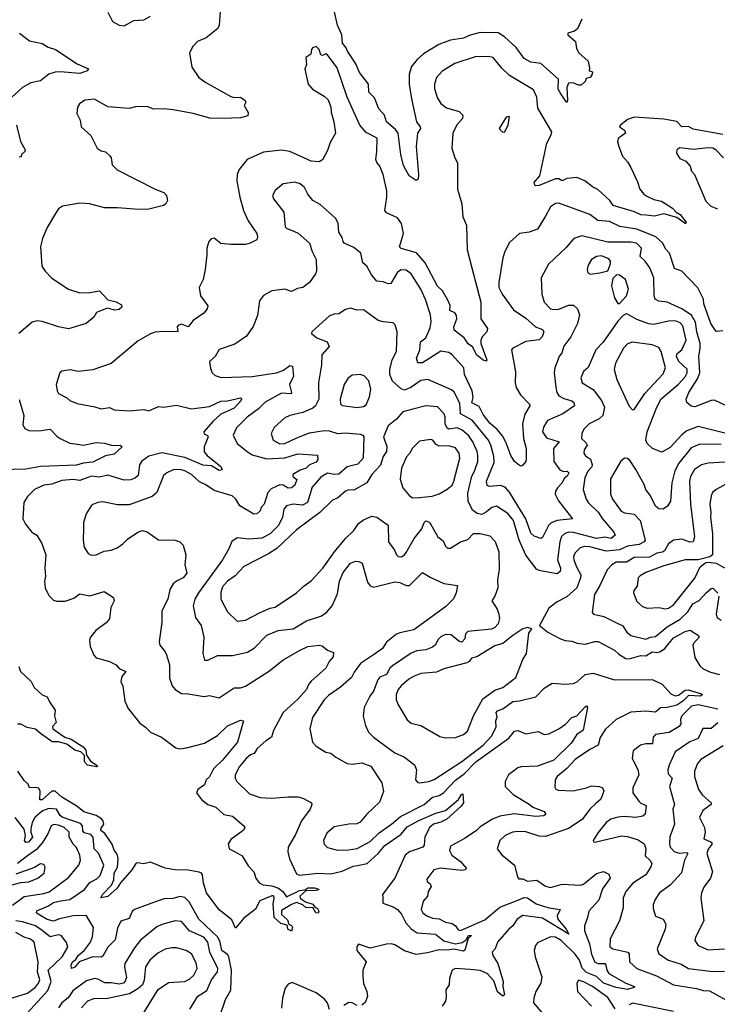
# Model space of a CAD drawing. Extents: x 1603745 to 1745082, y 385868 to 533966.
# Tile 109 of 256: x 1648038 to 1652292, y 420447 to 426448. Entities that reach past the tile are written whole.
import ezdxf

# ---------------------------------------------------------------- set-up
doc = ezdxf.new("R2010")
doc.units = 0

msp = doc.modelspace()

# ---------------------------------------------------------------- linework, layer by layer
at = {"layer": '0CON20XD'}
for points in [[(1649261.2, 426495), (1649254.2, 426415), (1649246.6, 426393.4), (1649175, 426337.8), (1649122.5, 426315), (1649094.3, 426285), (1649074, 426245), (1649087.9, 426157.9), (1649130, 426095), (1649173.8, 426063.8), (1649325, 425980), (1649345, 425972.5), (1649385, 425975.6), (1649413.8, 425955), (1649416.2, 425945), (1649406.7, 425925), (1649431.7, 425881.7), (1649428.8, 425861.2), (1649385, 425849.2), (1649275, 425844.6), (1649198.1, 425848.1), (1649095, 425875.5), (1648975, 425897.3), (1648915, 425904.4), (1648855, 425902.5), (1648815, 425918), (1648745, 425916.9), (1648705, 425905.8), (1648575, 425916.7), (1648495, 425963.3), (1648435, 425956.7), (1648402.5, 425935), (1648390, 425915), (1648387.5, 425875), (1648406.7, 425835), (1648413.3, 425795), (1648471.7, 425741.7), (1648510, 425665), (1648535, 425648.8), (1648561.2, 425641.2), (1648587.8, 425617.8), (1648595.6, 425605), (1648602.1, 425562.1), (1648632.4, 425532.4), (1648864.5, 425414.5), (1648916.2, 425395), (1648933.8, 425375), (1648940, 425345), (1648930, 425325), (1648914.1, 425315.9)], [(1648575, 426492.5), (1648605, 426436.7), (1648645, 426414), (1648675, 426409.2), (1648735, 426442.5), (1648795, 426445.8), (1648835, 426469.2)], [(1651465, 426451.2), (1651438.9, 426391.1), (1651421.9, 426378.1), (1651380, 426365), (1651381.2, 426355), (1651426.7, 426315), (1651432.5, 426272.5), (1651447.5, 426245), (1651503.8, 426195), (1651512.5, 426155), (1651510, 426135), (1651530, 426130), (1651528.8, 426115), (1651515.8, 426094.2), (1651491.7, 426088.3), (1651485, 426070), (1651461.7, 426048.3), (1651445, 426047.5), (1651413, 426063), (1651385, 426060), (1651373.6, 426035), (1651379.2, 425955), (1651375, 425943.8), (1651336.8, 425995), (1651322.1, 426025), (1651322.9, 426085), (1651215, 426180.5), (1651155, 426188.5), (1651115, 426211.2), (1651065, 426278.1), (1650993.8, 426343.8), (1650955, 426367.1), (1650845, 426368.6), (1650785, 426353.1), (1650745, 426335.6), (1650665, 426322.5), (1650593.1, 426296.9), (1650500.2, 426239.8), (1650462, 426205), (1650427.8, 426162.2), (1650413.5, 426115), (1650413.8, 426055), (1650428, 425965), (1650457.1, 425825), (1650480, 425795), (1650481.1, 425785), (1650463.1, 425755), (1650455.5, 425675), (1650470.8, 425505), (1650467.5, 425475), (1650455, 425467.5), (1650412, 425495), (1650378.3, 425558.3), (1650361.4, 425625), (1650346.8, 425755), (1650328.7, 425778.7), (1650275.4, 425825), (1650262.5, 425865), (1650228.6, 425905), (1650200.9, 425970.9), (1650166.5, 426005), (1650164.3, 426055), (1650110.6, 426125), (1650088.5, 426178.5), (1650036, 426256), (1650029.1, 426275), (1650005.5, 426305), (1650001.8, 426355), (1649975.4, 426415), (1649956.8, 426495)], [(1648036.7, 426365), (1648098.8, 426318.8), (1648175, 426302.5), (1648210.9, 426280.9), (1648255.6, 426265.6), (1648388.8, 426178.8), (1648458, 426148), (1648450, 426135), (1648405, 426120), (1648285, 426129.2), (1648255, 426127.9), (1648215.3, 426114.7), (1648165, 426075.7), (1648106.9, 426063.1), (1648055, 426033.3), (1647991.2, 425975)], [(1652325, 425748.8), (1652145, 425780.4), (1652115, 425797.1), (1652076.2, 425795), (1652045, 425826.9), (1651965, 425842), (1651785, 425853.8), (1651745, 425840), (1651701.2, 425805), (1651696.2, 425795), (1651725, 425774.2), (1651731.4, 425755), (1651687.5, 425722.5), (1651684.1, 425705.9), (1651690.8, 425675), (1651714.3, 425615), (1651745, 425582), (1651765, 425546.2), (1651805, 425460), (1651819.2, 425415), (1651844.3, 425385), (1651862.8, 425372.8), (1651905, 425352.3), (1651950.9, 425340.9), (1652018.8, 425298.8), (1652040, 425275), (1652065, 425260), (1652098.8, 425215), (1652100, 425205), (1652095, 425204.5), (1652045, 425242.5), (1651966, 425264), (1651909.7, 425250.3), (1651855.4, 425255.4), (1651825, 425258.5), (1651786.3, 425276.3), (1651657.5, 425315), (1651636.4, 425345), (1651562.9, 425412.9), (1651529.7, 425429.7), (1651484.6, 425464.6), (1651435, 425485.5), (1651375, 425479.5), (1651345, 425465.8), (1651325, 425477.3), (1651305, 425476.9), (1651205, 425437.1), (1651185, 425434.2), (1651178.6, 425438.6), (1651175, 425456), (1651210, 425495), (1651252.9, 425695), (1651279.7, 425745), (1651283.4, 425765), (1651198.1, 425908.1), (1651191.8, 425975), (1651170.9, 426020.9), (1651025, 426107.9), (1650976.4, 426155), (1650925, 426216.1), (1650895, 426223.3), (1650815, 426221.5), (1650690.4, 426179.6), (1650615, 426133.3), (1650578.6, 426095), (1650567.7, 426055), (1650567.7, 426027.7), (1650584, 425974), (1650606.8, 425936.8), (1650640.9, 425910.9), (1650718.3, 425888.3), (1650740, 425865), (1650738.6, 425845), (1650703.8, 425806.2), (1650679.4, 425755), (1650673.5, 425665), (1650690.4, 425605), (1650707.3, 425575), (1650706.9, 425415), (1650734.6, 425324.6), (1650740.8, 425245), (1650762.1, 425195), (1650765.6, 425045), (1650794.6, 424934.6), (1650850.3, 424725), (1650850, 424625), (1650891.2, 424565), (1650886.2, 424545), (1650858, 424515), (1650850.8, 424495), (1650850.6, 424475), (1650886.9, 424375), (1650883.8, 424366.2), (1650865, 424371.8), (1650823.3, 424405), (1650800.7, 424450.7), (1650772.6, 424472.6), (1650748.2, 424508.2), (1650688, 424555), (1650685.8, 424575), (1650703.1, 424625), (1650700.6, 424645), (1650690.4, 424660.4), (1650661.2, 424675), (1650662.5, 424705), (1650649.1, 424739.1), (1650615.9, 424795.9), (1650585, 424824.2), (1650510.9, 424965), (1650457, 425027), (1650363.8, 425053.8), (1650353.3, 425063.3), (1650377.8, 425145), (1650366.4, 425206.3), (1650340.8, 425240.8), (1650275, 425271.1), (1650264.6, 425284.6), (1650276.5, 425365), (1650275.9, 425405), (1650255, 425504.2), (1650234.2, 425554.2), (1650215, 425576.7), (1650209, 425595), (1650216.7, 425645), (1650218.1, 425725), (1650150.1, 425760.1), (1650111.6, 425805), (1650033.9, 425975), (1649974.7, 426155), (1649915, 426232.5), (1649905, 426238.8), (1649885, 426230), (1649875, 426232.5), (1649863.3, 426265), (1649845, 426283.3), (1649823.3, 426275), (1649816.7, 426265), (1649813.6, 426236.4), (1649783, 426217), (1649786.2, 426175), (1649776.7, 426145), (1649798, 426055), (1649823.8, 426025), (1649895, 425981.4), (1649918.5, 425958.5), (1649935.8, 425915), (1649936.4, 425883.6), (1649954, 425825), (1649964, 425755), (1649931.5, 425698.5), (1649915, 425651.2), (1649885, 425594), (1649865, 425581.4), (1649815, 425584.5), (1649685, 425643.5), (1649635, 425652.5), (1649525, 425640), (1649425, 425595.8), (1649375.8, 425534.2), (1649364.2, 425505), (1649361.4, 425465), (1649380, 425365), (1649402.5, 425285), (1649431.5, 425221.5), (1649484, 425145), (1649488.8, 425125), (1649483.6, 425106.4), (1649444.4, 425085.6), (1649415, 425077.8), (1649325, 425076.4), (1649265, 425084.3), (1649225, 425116), (1649205, 425111.2), (1649191.2, 425095), (1649178.8, 425055), (1649180, 425015), (1649168.8, 424925), (1649156.4, 424863.6), (1649133.3, 424815), (1649141.2, 424765), (1649184.5, 424704.5), (1649181.8, 424685), (1649161.6, 424658.4), (1649095.7, 424615), (1649065, 424576), (1649025, 424591.1), (1649006.2, 424585), (1648999.2, 424575), (1649003.3, 424545), (1648915, 424546.8), (1648865, 424542.5), (1648835, 424532.5), (1648760.2, 424489.8), (1648595, 424352.5), (1648485, 424312.5), (1648395, 424304.2), (1648346.4, 424313.6), (1648295, 424306.2), (1648283.9, 424296.1), (1648260.8, 424225), (1648265.9, 424185.9), (1648275, 424170), (1648325, 424143.8), (1648345, 424126.2), (1648387.9, 424107.9), (1648497, 424087), (1648535.8, 424075.8), (1648585, 424084.4), (1648615, 424069.2), (1648705, 424062.9), (1648795, 424071.5), (1648825, 424064.6), (1648885, 424089.5), (1648915, 424085.5), (1648995, 424097.5), (1649085, 424075.8), (1649195, 424089.4), (1649265, 424123.1), (1649305, 424124.4), (1649385, 424143.3), (1649391.2, 424135), (1649386, 424125), (1649345, 424080.6), (1649265, 424043.1), (1649215, 423999.1), (1649161.1, 423935), (1649162.5, 423922.5), (1649183.1, 423913.1), (1649186.9, 423905), (1649163.8, 423843.8), (1649163.8, 423813.8), (1649181.2, 423791.2), (1649263.8, 423725), (1649273.3, 423705), (1649255, 423699.2), (1649208, 423728), (1649155, 423733.2), (1649132.3, 423742.2), (1649045, 423780), (1648905, 423807.8), (1648825, 423787.1), (1648780, 423755), (1648768.2, 423735), (1648761.2, 423668.8), (1648745, 423654.6), (1648715.9, 423644.1), (1648675, 423640.4), (1648575, 423671.3), (1648525, 423660.2), (1648475.9, 423665.9), (1648405, 423639.2), (1648365, 423644.7), (1648295, 423639.5), (1648235, 423617.6), (1648185, 423610.5), (1648129.2, 423585), (1648085, 423542), (1648064.3, 423505), (1648058, 423405), (1648073.7, 423373.7), (1648112, 423325), (1648143.8, 423305), (1648174.3, 423254.3), (1648198.1, 423185), (1648191.4, 423105), (1648195.5, 423055.5), (1648189.4, 423025), (1648194.5, 422985), (1648215, 422938.6), (1648245, 422910.5), (1648265, 422904.6), (1648315, 422904.6), (1648368, 422922), (1648405, 422947.5), (1648465, 422936.7), (1648553.3, 422963.3), (1648610, 422925), (1648613.3, 422905), (1648594.4, 422865.6), (1648585.8, 422795), (1648565, 422771.4), (1648502, 422725), (1648470, 422685), (1648464, 422665), (1648467.7, 422627.7), (1648490.8, 422575), (1648505, 422558), (1648585, 422536), (1648625.6, 422515.6), (1648645, 422492.5), (1648685.4, 422475.4), (1648661.1, 422445), (1648654.4, 422415), (1648666.9, 422385), (1648679.4, 422295), (1648699.8, 422249.8), (1648769.8, 422159.8), (1648805, 422136.5), (1648835, 422104.4), (1648902.5, 422075), (1648925, 422058), (1648990.5, 422010.5), (1649015, 422003.8), (1649055, 422008.9), (1649165, 422038.1), (1649244.2, 422085), (1649305.4, 422144.6), (1649385, 422177.8), (1649403.3, 422175), (1649365.7, 422045), (1649275.3, 421935), (1649219.1, 421880.9), (1649195, 421832.9), (1649175.7, 421815), (1649165.7, 421785), (1649124, 421755), (1649116.2, 421735), (1649146.4, 421695), (1649185, 421663.6), (1649235, 421647.8), (1649283.4, 421603.4), (1649335, 421592.9), (1649405.8, 421535), (1649410.6, 421525), (1649400, 421505), (1649325, 421452), (1649308.8, 421425), (1649315.5, 421395), (1649352, 421375), (1649395, 421352.1), (1649431.5, 421291.5), (1649465, 421254), (1649478.1, 421215), (1649497.5, 421187.5), (1649522, 421175), (1649575, 421168), (1649615.5, 421155), (1649642.5, 421135), (1649665, 421101.2), (1649745, 421140.3), (1649776.7, 421143.3), (1649795, 421156.9), (1649835, 421157.3), (1649859.3, 421149.3), (1649862.5, 421145), (1649845, 421141.2), (1649782, 421138), (1649746.7, 421105), (1649750.9, 421090.9), (1649780.8, 421070.8), (1649825, 421056.4), (1649837.7, 421037.7), (1649855, 421030.6), (1649862.5, 421015), (1649858.5, 421001.5), (1649844.7, 421004.7), (1649826.4, 421036.4), (1649785, 421034.5), (1649765, 421053.3), (1649725, 421066.2), (1649695, 421055.5), (1649635, 421019.2), (1649633.6, 420993.6), (1649671.2, 420961.2), (1649680, 420935), (1649695, 420926.9), (1649701.8, 420915), (1649695, 420891.4), (1649674.1, 420904.1), (1649668.9, 420928.9), (1649629.7, 420939.7), (1649590, 420975), (1649583.5, 421056.5), (1649590.5, 421095), (1649585, 421108), (1649575, 421108), (1649503.1, 421076.9), (1649475, 421026.7), (1649405, 420972.5), (1649355, 420910), (1649332.4, 420962.4), (1649255, 421022.9), (1649176.4, 421125), (1649158.5, 421185), (1649152.5, 421235), (1649146, 421246), (1649131.7, 421251.7), (1649065.4, 421264.6), (1648985, 421265.5), (1648925, 421275.7), (1648835, 421313.5), (1648795, 421302.1), (1648755, 421309.5), (1648745.5, 421304.5), (1648722.8, 421267.2), (1648652.1, 421187.9), (1648633.1, 421155), (1648575, 421104.2), (1648533.3, 421095), (1648542.7, 421115), (1648598.1, 421171.8), (1648612.9, 421205), (1648614, 421245), (1648635, 421282.9)], [(1650995, 425762.5), (1651017.5, 425805), (1651025, 425857.5), (1651005, 425852.5), (1650962.5, 425785), (1650980, 425765), (1650995, 425762.5)], [(1648019.4, 425805), (1648043.3, 425705), (1648072.5, 425655), (1648070, 425645), (1648050, 425625), (1648048.3, 425611.7), (1648035, 425610)], [(1652329.2, 425605), (1652285, 425652.9), (1652263.9, 425663.9), (1652235, 425666.7), (1652146.1, 425656.1), (1652063.2, 425666.8), (1652045.6, 425655), (1652043.3, 425633.3), (1652062.5, 425602.5), (1652098.8, 425585), (1652125.7, 425555.7), (1652134.2, 425525), (1652153.4, 425503.4), (1652220.7, 425340.7), (1652251.9, 425311.9), (1652292.5, 425295)], [(1652325, 424551.2), (1652285, 424547.5), (1652252.5, 424595), (1652210.5, 424715), (1652206.9, 424745), (1652173.6, 424813.6), (1652075.8, 424915), (1652031.1, 424931.1), (1652000, 425025), (1651978.5, 425048.5), (1651958.1, 425088.1), (1651916.2, 425125), (1651801, 425171), (1651697, 425187), (1651635, 425218.1), (1651563.6, 425223.6), (1651515, 425261), (1651325, 425330), (1651305, 425326.9), (1651275, 425306.4), (1651245, 425249.2), (1651195, 425170), (1651145, 425153.1), (1651085.7, 425144.3), (1651025, 425090), (1650995.8, 425035), (1650983.2, 424996.8), (1650960, 424845), (1650960.5, 424815), (1650979.2, 424775), (1651049.2, 424679.2), (1651125, 424627.9), (1651183.1, 424575), (1651225, 424559.4), (1651233.1, 424545), (1651224.4, 424515), (1651205, 424496.5), (1651124.8, 424485.2), (1651045, 424445.6), (1651036, 424435), (1651061.4, 424301.4), (1651059.6, 424235), (1651065.4, 424205.4), (1651090.9, 424160.9), (1651145.8, 424105), (1651149.2, 424095), (1651117.2, 424042.8), (1651104.8, 423985.2), (1651110.5, 423895), (1651125.4, 423834.6), (1651126.7, 423773.3), (1651124, 423755), (1651105, 423732.5), (1651095, 423726.7), (1651085, 423730), (1651055.5, 423755.5), (1651032.1, 423792.1), (1651002.8, 423872.8), (1650981, 423911), (1650950.2, 423950.2), (1650905, 423988.5), (1650865, 424041.8), (1650840.5, 424090.5), (1650795, 424113.3), (1650803, 424145), (1650797, 424185), (1650750.7, 424285), (1650746.1, 424325), (1650675, 424404.7), (1650655, 424419.2), (1650605, 424427.4), (1650495, 424356.9), (1650465, 424355.8), (1650457.3, 424385), (1650478.5, 424435), (1650482.9, 424485), (1650515, 424508.5), (1650541.2, 424568.8), (1650546.4, 424606.4), (1650542, 424648), (1650512.6, 424742.6), (1650484.8, 424804.8), (1650425, 424899.1), (1650395, 424921.1), (1650365, 424923.8), (1650340.8, 424909.2), (1650301.1, 424838.9), (1650285, 424837.1), (1650255, 424850), (1650215, 424854.4), (1650183.2, 424893.2), (1650154.5, 424944.5), (1650130, 424965), (1650119.2, 425025), (1650075, 425060), (1650017.5, 425085), (1650010, 425095), (1650005, 425120), (1649985, 425152.5), (1649979.4, 425205), (1649965, 425236.2), (1649870.3, 425320.3), (1649825, 425346.2), (1649794.3, 425384.3), (1649773.8, 425425), (1649747.4, 425447.4), (1649715, 425456.5), (1649645, 425447.5), (1649595, 425407.5), (1649579.2, 425375), (1649585.8, 425355), (1649648, 425275), (1649656, 425185), (1649666.2, 425175), (1649695.6, 425164.4), (1649736.2, 425146.2), (1649805.7, 425085.7), (1649821.2, 425035), (1649845.8, 424985), (1649848, 424915), (1649842.2, 424897.8), (1649805.8, 424845), (1649765, 424815.7), (1649731.7, 424808.3), (1649695, 424790), (1649655, 424804.3), (1649575.7, 424794.3), (1649525, 424766.7), (1649500, 424735), (1649488, 424645), (1649462, 424578), (1649421.8, 424518.2), (1649350.5, 424469.5), (1649255, 424437.1), (1649230, 424395), (1649195.8, 424365), (1649200.9, 424320.9), (1649212.5, 424295), (1649229.5, 424279.5), (1649267.4, 424267.4), (1649455, 424272.5), (1649604.1, 424295.9)], [(1648914.1, 425315.9), (1648825, 425291.9), (1648765, 425290.6), (1648635, 425301.8), (1648555, 425300.4), (1648463.3, 425325), (1648405, 425329.3), (1648298.8, 425311.2), (1648275.4, 425294.6), (1648263, 425277), (1648205, 425180), (1648176.4, 425113.6), (1648164.4, 425064.4), (1648174.3, 424945), (1648194.5, 424914.5), (1648235, 424872.5), (1648335, 424804.4), (1648405, 424781.9), (1648465.6, 424784.4), (1648525, 424795.6), (1648575, 424740), (1648627.4, 424727.4), (1648659.4, 424709.4), (1648662, 424695), (1648645, 424681.8), (1648618.1, 424678.1), (1648571.4, 424688.6), (1648507.4, 424662.6), (1648490, 424635), (1648444.5, 424595.5), (1648335, 424563.1), (1648275, 424575.8), (1648175, 424608.9), (1648145, 424611.9), (1648115, 424603.1), (1648032.5, 424535)], [(1652355, 424090), (1652275, 424128.9), (1652255, 424127.1), (1652155, 424088), (1652133, 424093), (1652105, 424114), (1652101.8, 424135), (1652118.8, 424175), (1652170.7, 424259.3), (1652184.4, 424295), (1652178.1, 424395), (1652187.6, 424445), (1652186.8, 424475), (1652166.8, 424545), (1652159.4, 424605), (1652135, 424645.7), (1652075.5, 424685.5), (1651985, 424726.4), (1651935, 424732.1), (1651913.4, 424743.4), (1651906.6, 424765), (1651905.3, 424875), (1651880, 424935), (1651851.5, 424975), (1651820.4, 425005), (1651829.6, 425055), (1651799.4, 425085), (1651765, 425092), (1651625, 425090.8), (1651465, 425129.4), (1651416.6, 425113.4), (1651370.7, 425059.3), (1651263.2, 424956.8), (1651216.9, 424875), (1651221.2, 424775), (1651236.4, 424725), (1651275.3, 424685.3), (1651291.1, 424681.1), (1651325, 424683), (1651385, 424708), (1651415, 424707.1), (1651439.4, 424685), (1651450.9, 424649.1), (1651439.4, 424595), (1651397.8, 424515), (1651355, 424457.5), (1651343.6, 424416.4), (1651327.1, 424395), (1651301.4, 424325), (1651297.1, 424295), (1651307.8, 424207.8), (1651313.9, 424175), (1651325.2, 424155.2), (1651355, 424139.4), (1651404.7, 424124.7), (1651416.9, 424115), (1651420.6, 424095), (1651350, 424045), (1651257.1, 424005), (1651231.1, 423965), (1651226.5, 423935), (1651250, 423900), (1651326.9, 423875), (1651293.8, 423835), (1651294.6, 423755), (1651331.1, 423705), (1651354.6, 423694.6), (1651376.7, 423695), (1651385.8, 423685), (1651376.1, 423665), (1651358.5, 423651.5), (1651346, 423624), (1651317.5, 423595), (1651305.4, 423575), (1651302.3, 423555), (1651323.6, 423515), (1651408.8, 423405), (1651314.8, 423395.3), (1651278.7, 423381.3), (1651261.5, 423365), (1651225, 423291.2), (1651215, 423286.2), (1651175, 423300.6), (1651155, 423318.1), (1651124.4, 423405), (1651075.6, 423485.6), (1651025, 423568.8), (1650998.1, 423598.1), (1650968.8, 423608.8), (1650902.1, 423602.1), (1650888.5, 423608.5), (1650884.8, 423635.2), (1650930.9, 423749.1), (1650928.2, 423788.2), (1650911.7, 423855), (1650896.6, 423885), (1650796.9, 424006.9), (1650725.2, 424045.2), (1650721.1, 424111.1), (1650688, 424178), (1650671.1, 424191.1), (1650527.5, 424255), (1650485, 424248.2), (1650423.8, 424206.2), (1650385, 424190.4), (1650365, 424197.3), (1650310.7, 424245), (1650294.7, 424285), (1650294.6, 424315), (1650309.6, 424375), (1650335.4, 424425), (1650338.9, 424545), (1650327.5, 424587.5), (1650315, 424600), (1650255, 424605.5), (1650224.6, 424614.6), (1650135, 424679.4), (1650095, 424676.7), (1650055, 424688.9), (1650025, 424680.9), (1649985, 424655.6), (1649955, 424653.1), (1649927.2, 424642.8), (1649820, 424545), (1649817.5, 424535), (1649849.3, 424509.3), (1649912.5, 424485), (1649924.3, 424455), (1649881.4, 424405), (1649878.2, 424345), (1649859.5, 424235), (1649861.2, 424135), (1649840.9, 424095), (1649825, 424079.6), (1649765, 424052.9), (1649685, 424036.2), (1649655, 424021.9), (1649588.9, 423961.1), (1649572.3, 423925), (1649584.2, 423884.2), (1649625, 423862.5), (1649655, 423864.7), (1649728.3, 423898.3), (1649805, 423930), (1649895, 423944.7), (1649925, 423942.6), (1649975, 423926.1), (1650025, 423930.5), (1650115, 423921.9), (1650131.3, 423915), (1650137.5, 423905), (1650133.1, 423775), (1650100.9, 423739.2), (1650035, 423722.7), (1649985, 423677.2), (1649955, 423674.7), (1649915, 423683.5), (1649875, 423658.4), (1649821, 423599), (1649793.8, 423505), (1649762.3, 423487.7), (1649706.2, 423493.8), (1649664.2, 423485), (1649648.9, 423465), (1649640, 423415), (1649616.7, 423365), (1649565, 423314.7), (1649515, 423287.7), (1649435, 423281.8), (1649365, 423288.8), (1649332.6, 423267.4), (1649313, 423223), (1649274.7, 423155.3), (1649129.1, 422955), (1649107.1, 422915), (1649095.8, 422875), (1649109.4, 422805), (1649145.5, 422755), (1649161.5, 422685), (1649155.6, 422585), (1649165, 422544.2), (1649185, 422543.1), (1649245, 422572.1), (1649336.6, 422573.4), (1649426.6, 422593.4), (1649470.3, 422619.7), (1649544.1, 422695.9), (1649615, 422723.9), (1649705.9, 422734.1), (1649786.9, 422783.1), (1649875, 422811.5), (1649908.9, 422835), (1649944.4, 422875), (1649975, 422947.5), (1649988.2, 423025), (1650011.1, 423078.9), (1650055, 423135.6), (1650085, 423146.9), (1650105.7, 423145.7), (1650126.2, 423135), (1650158.8, 423018.8), (1650175, 422997.3), (1650195, 422988.2), (1650325, 423020.9), (1650355, 423017.3), (1650395, 422998.5), (1650415, 422998.9), (1650495, 423079.2), (1650540.5, 423050.5), (1650625, 423012.2), (1650708.3, 422998.3), (1650700, 422955), (1650682.7, 422917.3), (1650635, 422868.8), (1650441.3, 422728.7), (1650355, 422711.2), (1650335, 422702.1), (1650275, 422653.3), (1650249.5, 422615), (1650201.2, 422581.2)], [(1651516.7, 424896.7), (1651575, 424904.3), (1651623.8, 424916.2), (1651640.5, 424959.5), (1651640, 424975), (1651629.4, 424989.4), (1651585, 425008.2), (1651554.2, 425005), (1651525, 424985.5), (1651505, 424952), (1651498.9, 424925), (1651502, 424905), (1651516.7, 424896.7)], [(1651695, 424717.5), (1651738.6, 424765), (1651750.6, 424805), (1651731.2, 424865), (1651695, 424891.2), (1651677, 424893), (1651655, 424870), (1651645.7, 424825), (1651665, 424753.3), (1651685, 424717.5), (1651695, 424717.5)], [(1652345, 423925.6), (1652175, 423968.7), (1652105, 423941.1), (1652075, 423916.9), (1652005, 423840), (1651952.7, 423812.7), (1651896.7, 423835), (1651865, 423863.8), (1651855.7, 423885.7), (1651863.1, 423935), (1651918.9, 424075), (1651947.3, 424135), (1652055, 424227.1), (1652095, 424270), (1652108.5, 424295), (1652107.2, 424317.2), (1652057.6, 424365), (1652042.3, 424395), (1652047.5, 424412.5), (1652074.4, 424435.6), (1652101.4, 424495), (1652081.7, 424581.7), (1652065, 424599.3), (1652035, 424611.6), (1651995, 424610.3), (1651905, 424590.8), (1651875, 424593.3), (1651800.6, 424620.6), (1651745, 424652), (1651735, 424653.8), (1651716.7, 424645), (1651685, 424610), (1651595, 424482.9), (1651551.1, 424435), (1651505, 424328.6), (1651475, 424303.1), (1651459.6, 424265), (1651468.5, 424235), (1651535, 424193.6), (1651586.4, 424126.4), (1651604.1, 424085), (1651594.7, 424035), (1651570.4, 424015), (1651511.3, 423985), (1651478, 423952), (1651465.4, 423925), (1651464.6, 423895), (1651490.9, 423870.9), (1651497.2, 423855), (1651480, 423825), (1651477.8, 423805), (1651488.8, 423788.8), (1651518.9, 423768.9), (1651529.6, 423735), (1651526.8, 423723.2), (1651502.5, 423695), (1651484.7, 423655), (1651473.8, 423585), (1651492.7, 423525), (1651504.7, 423505), (1651566.1, 423446.1), (1651591.3, 423405), (1651660.4, 423325), (1651668.1, 423305), (1651645, 423286.2), (1651605, 423292.8), (1651555, 423286.2), (1651415, 423322), (1651385, 423323.3), (1651359.1, 423315), (1651342.3, 423297.7), (1651330.8, 423265), (1651318.2, 423155), (1651335.7, 423105.7), (1651334.5, 423085), (1651315, 423070), (1651268.4, 423078.4), (1651205, 423090.9), (1651189.3, 423099.3), (1651123.7, 423183.7), (1651082.6, 423275), (1651049.8, 423395), (1651015, 423438.8), (1650945, 423483.3), (1650916, 423475), (1650885, 423447.8), (1650855, 423432), (1650828.3, 423438.3), (1650798.6, 423458.6), (1650773.3, 423513.3), (1650771.2, 423561.2), (1650794.2, 423665), (1650811.2, 423695), (1650831.6, 423755), (1650832.2, 423792.2), (1650828.2, 423815), (1650800.2, 423875), (1650775, 423913.4), (1650735.5, 423945), (1650705, 423960.5), (1650655, 423952.5), (1650645, 423957.3), (1650632.2, 423985), (1650633.4, 424025), (1650626.1, 424046.1), (1650585, 424088.4), (1650515.3, 424094.7), (1650434.6, 424074.6), (1650375, 424057.1), (1650335, 424013.3), (1650285, 423971.2), (1650255.6, 423905), (1650276, 423846), (1650274.6, 423815), (1650254.7, 423785), (1650237.8, 423732.2), (1650184.7, 423675), (1650155, 423624.6), (1650075, 423579.7), (1650045, 423581.5), (1650025, 423574.7), (1649975, 423531.5), (1649945, 423518.5), (1649867.9, 423445), (1649725, 423338), (1649605.9, 423224.1), (1649555, 423191.4), (1649404.8, 423115.2), (1649351.4, 423058.6), (1649305.5, 423025), (1649275, 422990), (1649263.9, 422956.1), (1649265.6, 422915), (1649305, 422838), (1649365, 422782.5), (1649415, 422787.1), (1649505, 422835.3), (1649565, 422860.4), (1649595, 422866.4), (1649726.7, 422955), (1649772, 422998), (1649815, 423027.5), (1649886.2, 423105), (1649957.5, 423205), (1650024.5, 423285.5), (1650076.1, 423333.8), (1650103.7, 423376.3), (1650135, 423398.8), (1650185, 423421.9), (1650215, 423415.7), (1650285, 423367.5), (1650286.5, 423265), (1650322.9, 423215), (1650335, 423186.7), (1650346.1, 423176.1), (1650365, 423174.2), (1650385, 423186.2), (1650395, 423201.2)], [(1651775, 424068.8), (1651785, 424072), (1651849.8, 424170.2), (1651961.1, 424288.9), (1651975.5, 424325), (1651950, 424425), (1651935, 424449.2), (1651895, 424466.5), (1651775, 424482.1), (1651745, 424471.2), (1651719.1, 424445), (1651671.5, 424355), (1651661.8, 424315), (1651678.2, 424255), (1651755, 424091.2), (1651775, 424068.8)], [(1649604.1, 424295.9), (1649647.6, 424312.4), (1649685, 424340.5), (1649702.5, 424335), (1649707.7, 424275), (1649683.4, 424225), (1649696.5, 424175), (1649693.1, 424166.9), (1649635, 424171.6), (1649535, 424117.2), (1649495, 424075.3), (1649424.6, 424025), (1649359.5, 423960.5), (1649340.6, 423915), (1649364.2, 423865), (1649424.2, 423815), (1649455, 423794.5), (1649545, 423771.1), (1649655, 423776.2), (1649735, 423801.8), (1649855, 423793.8), (1649856.4, 423766.4), (1649845, 423750.4), (1649805, 423735.4), (1649785, 423714.6), (1649748, 423702), (1649704.2, 423675), (1649704.3, 423664.3), (1649727.8, 423645), (1649715, 423611.4), (1649696.1, 423593.9), (1649675, 423592.1), (1649645, 423610.4), (1649625, 423613.3), (1649570.8, 423589.2), (1649550.4, 423565), (1649529.2, 423495), (1649511.1, 423475), (1649503.5, 423455), (1649485, 423435.5), (1649465, 423433.2), (1649381.1, 423485), (1649355.7, 423525.7), (1649333.1, 423545), (1649225, 423578.8), (1649173.2, 423613.2), (1649135, 423630.4), (1649085, 423674.7), (1649045, 423697.5), (1649015, 423706.6), (1648975, 423703.3), (1648935, 423686), (1648915, 423668.5), (1648874.7, 423565.3), (1648845, 423541.3), (1648705, 423490.4), (1648635, 423490), (1648545, 423508.5), (1648514.6, 423505.4), (1648485, 423492.9), (1648474.3, 423485), (1648444.5, 423435.5), (1648427.7, 423382.3), (1648426.5, 423345), (1648425.5, 423275), (1648432, 423232), (1648455, 423193.8), (1648474.2, 423184.2), (1648505, 423185.6), (1648552.6, 423207.4), (1648595.9, 423214.1), (1648632, 423228), (1648667.4, 423252.6), (1648695, 423282.2), (1648759.2, 423325), (1648785, 423333.5), (1648816.2, 423326.2), (1648885, 423277.8), (1648985.5, 423275.5), (1649013.8, 423265), (1649034.2, 423245), (1649051.9, 423185), (1649044.3, 423125.7), (1649057.5, 423075), (1649035.7, 423045), (1648994.5, 423025.5), (1648975, 423009.2), (1648953.1, 422975), (1648942.5, 422915), (1648904.5, 422845), (1648904.4, 422775), (1648889.4, 422655), (1648892.9, 422635), (1648926, 422595), (1648933.8, 422576.2), (1648951.9, 422515), (1648951.4, 422435), (1648967, 422387), (1648985.6, 422365.6), (1649025, 422340), (1649065, 422339.4), (1649163.2, 422323.2), (1649195, 422328.6), (1649255, 422314.2), (1649345, 422375.4), (1649385, 422374.7), (1649415, 422384.6), (1649561.7, 422478.3), (1649645, 422546.5), (1649747.5, 422605), (1649795, 422626.7), (1649865, 422636), (1649881.9, 422631.9), (1649915, 422604.4), (1649950.7, 422590.7), (1649948.6, 422565), (1649924.4, 422535), (1649904.5, 422495), (1649815, 422416.6), (1649798.4, 422395), (1649787.3, 422365), (1649735, 422305.5), (1649645.7, 422225), (1649586.1, 422116.1), (1649574.3, 422075), (1649538.3, 422051.7), (1649486.7, 422005), (1649468.6, 421975), (1649445, 421966.2), (1649418.5, 421945), (1649377.8, 421895), (1649352.9, 421845), (1649352.2, 421825), (1649361.4, 421805), (1649439.3, 421729.3), (1649505, 421707.1), (1649575, 421702.2), (1649675, 421711.9), (1649735, 421710.8), (1649765, 421702.5), (1649816.7, 421675), (1649818.8, 421665), (1649808.6, 421635), (1649756.7, 421565), (1649719.1, 421480.9), (1649674.3, 421405), (1649672.9, 421375), (1649683, 421333), (1649725, 421242.5), (1649745, 421234.4), (1649855.8, 421245.8), (1649935, 421241), (1650005, 421258.3), (1650072.4, 421287.6), (1650098.2, 421291.8), (1650155.9, 421304.1), (1650224.1, 421365), (1650265.3, 421415), (1650365, 421483), (1650401.6, 421528.4), (1650472.2, 421567.8), (1650575, 421611.2), (1650635, 421628.2), (1650714.6, 421695), (1650731.1, 421725), (1650739.4, 421729.4), (1650744.7, 421675), (1650730.8, 421655), (1650642.9, 421575), (1650605, 421555.8), (1650560.5, 421545), (1650537.2, 421525), (1650508.8, 421465), (1650503.9, 421416.1), (1650497.1, 421405), (1650414.8, 421375.1), (1650388.6, 421355), (1650325.2, 421214.8), (1650250, 421115), (1650253.3, 421096.7), (1650252.1, 421062.1), (1650315, 421040.7), (1650342.5, 421025), (1650366.7, 420995), (1650392.3, 420942.3), (1650425.8, 420905.8), (1650462.5, 420882.5), (1650573.4, 420873.4), (1650625, 420834.2), (1650695, 420815.8), (1650736.7, 420823.3), (1650759.6, 420840.4), (1650775, 420865.3), (1650793.8, 420865), (1650771.7, 420848.3), (1650753.1, 420776.9), (1650745, 420770.4), (1650685, 420783), (1650645, 420776.2), (1650595, 420778.4), (1650525, 420760), (1650455, 420750.9), (1650385, 420773.1), (1650325, 420809.3), (1650305.2, 420815.2), (1650275, 420813.9), (1650175, 420789.4), (1650105, 420812.5), (1650093, 420797), (1650093.8, 420775), (1650150, 420705), (1650130, 420655), (1650131.2, 420618.8), (1650134.4, 420574.4), (1650154.3, 420525), (1650159.2, 420495), (1650145, 420456.7), (1650125, 420441.2)], [(1650095, 424084.4), (1650135, 424090), (1650150.5, 424099.5), (1650170.4, 424149.6), (1650178.5, 424195), (1650167.2, 424247.2), (1650137.8, 424277.8), (1650115, 424285.4), (1650065, 424280.6), (1650039.1, 424260.9), (1650016.2, 424225), (1649991.6, 424135), (1649995, 424106.2), (1650005.4, 424095.4), (1650095, 424084.4)], [(1648035, 424132), (1648063.6, 424035), (1648058.3, 423978.3), (1648070, 423955), (1648093.6, 423943.6), (1648155, 423941.5), (1648225, 423952.2), (1648266.5, 423906.5), (1648285, 423894.4), (1648345, 423866.7), (1648390.3, 423859.7), (1648425, 423854.7), (1648505, 423870.9), (1648555, 423867.5), (1648605, 423853.1), (1648650, 423855), (1648662.5, 423845), (1648615, 423799.5), (1648561.2, 423788.8), (1648485, 423750), (1648425, 423745.4), (1648385, 423731.8), (1648165, 423725.3), (1648075, 423708.2), (1647925, 423704.2)], [(1650435, 423534.4), (1650475, 423534.6), (1650553.8, 423543.8), (1650595, 423558.7), (1650645, 423585.4), (1650675, 423611.1), (1650686, 423635), (1650721.6, 423775), (1650718.2, 423805), (1650695, 423838.9), (1650655, 423850.2), (1650595, 423847.5), (1650578.2, 423858.2), (1650558.1, 423885), (1650545, 423888.9), (1650475, 423878.2), (1650432.9, 423837.1), (1650415, 423804.2), (1650396, 423784), (1650367.1, 423715), (1650358, 423648), (1650374.2, 423594.2), (1650414.2, 423545), (1650435, 423534.4)], [(1652315, 423858.9), (1652185, 423860), (1652131.3, 423838.7), (1652056.5, 423745), (1652032.8, 423697.2), (1652014.1, 423624.1), (1652006.2, 423513.8), (1651988.3, 423481.7), (1651962.5, 423465), (1651935, 423465.8), (1651915, 423482.9), (1651884.3, 423545), (1651854.9, 423584.9), (1651844.8, 423615), (1651795, 423705.5), (1651759.8, 423759.8), (1651745, 423772.5), (1651725, 423774.2), (1651702.6, 423757.4), (1651641.2, 423648.8), (1651639.6, 423555), (1651653.6, 423525), (1651705, 423452.5), (1651725, 423441.1), (1651784.2, 423434.2), (1651820.9, 423395), (1651850.8, 423275), (1651845.5, 423264.5), (1651815, 423248), (1651745, 423239.4), (1651694.4, 423215.6), (1651615, 423208.6), (1651514.8, 423234.8), (1651482.9, 423237.1), (1651455, 423229.2), (1651425, 423198.9), (1651415.3, 423175), (1651417.3, 423155), (1651432.2, 423112.2), (1651459.3, 423065), (1651457.3, 423045), (1651434.5, 422985), (1651375, 422929.6), (1651315, 422898.8), (1651265, 422860), (1651207.5, 422755), (1651258.8, 422715), (1651334.6, 422674.6), (1651365, 422664.3), (1651405, 422660.6), (1651438, 422648), (1651485, 422642.5), (1651545, 422658.5), (1651565, 422657.3), (1651665.7, 422605), (1651690.9, 422580.9), (1651734.2, 422554.2), (1651755, 422552.4), (1651825, 422572.4), (1651855, 422570.3), (1651895, 422595.8), (1651925, 422591.6), (1651945, 422597.5), (1651971.8, 422615), (1652025, 422680), (1652095, 422719.7), (1652126, 422726), (1652177.5, 422695), (1652181.9, 422685), (1652145.6, 422645), (1652143.3, 422635), (1652155, 422561.2), (1652185, 422510), (1652205, 422490.6), (1652250.6, 422470.6), (1652305, 422456)], [(1652338.8, 423751.2), (1652235, 423745.4), (1652195, 423734.5), (1652153.4, 423706.6), (1652127.3, 423662.7), (1652121.6, 423635), (1652128.3, 423495), (1652151.9, 423295), (1652144.7, 423265.3), (1652125, 423262.2), (1652075, 423281.1), (1652025, 423275.5), (1651995, 423252.9), (1651969.3, 423210.7), (1651957.9, 423202.1), (1651923.5, 423196.5), (1651877.7, 423172.3), (1651785, 423169.7), (1651738.6, 423141.3), (1651675, 423140.9), (1651648.9, 423125), (1651619.4, 423095), (1651574.1, 422995), (1651542.2, 422945), (1651529.2, 422835), (1651537.5, 422825), (1651600.8, 422810.8), (1651685, 422767.5), (1651713.1, 422755), (1651740.9, 422715), (1651765, 422694.7), (1651855, 422671.1), (1651885, 422684.2), (1651915, 422687.8), (1651985, 422747.5), (1652065.5, 422794.5), (1652111.5, 422838.5), (1652143.3, 422886.7), (1652181.7, 422908.3), (1652224.4, 422955), (1652255, 422981.1), (1652265, 422981.9), (1652295, 422951.4)], [(1652425, 423660.6), (1652284.4, 423585), (1652262.2, 423565), (1652253.4, 423546.6), (1652246.6, 423495), (1652252.6, 423445), (1652250.8, 423415), (1652262.2, 423315), (1652262.9, 423185), (1652245.4, 423174.6), (1652175, 423155.4), (1652095, 423156.2), (1651965, 423118.8), (1651855, 423077.5), (1651821.2, 423058.8), (1651808.6, 423045), (1651802.2, 422995), (1651781.8, 422968.2), (1651780.5, 422955), (1651801.1, 422901.1), (1651835, 422870.5), (1651865, 422861.8), (1651935.5, 422865.5), (1651975, 422856.5), (1651995, 422861.2), (1652025, 422881.2), (1652155, 423043.8), (1652186.2, 423113.8), (1652221.3, 423138.7), (1652237.8, 423142.2), (1652285, 423134.6), (1652335.8, 423105.8)], [(1650395, 423201.2), (1650444.4, 423285), (1650490.8, 423345), (1650505, 423382.9), (1650515, 423392.9), (1650537.1, 423385), (1650587.1, 423295), (1650620.8, 423270.8), (1650635, 423238), (1650647.6, 423227.6), (1650665, 423227.5), (1650725, 423264.7), (1650770, 423280), (1650806, 423316), (1650845, 423315.8), (1650905, 423301.9), (1650936.5, 423266.5), (1650959.1, 423205), (1650961.7, 423095), (1650951.9, 423035), (1650952.9, 422985), (1650935, 422934), (1650917.1, 422905), (1650949.1, 422855), (1650960, 422825), (1650962.7, 422797.3), (1650955.6, 422765), (1650935, 422742.9), (1650915, 422732.5), (1650771.3, 422718.7), (1650756.8, 422705), (1650752.3, 422675), (1650735, 422653.1), (1650715, 422659.2), (1650668.4, 422698.4), (1650635, 422701.1), (1650605, 422687.1), (1650589.5, 422670.5), (1650572.1, 422635), (1650555, 422622.5), (1650515, 422606.2), (1650459.8, 422600.3), (1650425, 422586.2), (1650310.4, 422509.6), (1650295.2, 422494.8), (1650275, 422457.3), (1650235, 422440.9), (1650222.3, 422425), (1650195.3, 422354.7), (1650173.6, 422325), (1650138.9, 422255), (1650132.7, 422202.7), (1650147.1, 422145), (1650165.5, 422105.5), (1650195, 422074), (1650325, 421980), (1650385, 421952.9), (1650445, 421906), (1650457.1, 421875), (1650452.2, 421815), (1650465, 421799.2), (1650475.8, 421795.8), (1650532.5, 421805), (1650565, 421816.9), (1650735, 421927.2), (1650863.1, 422025), (1650915, 422080), (1650943.1, 422135), (1650941.7, 422175), (1650948.9, 422198.9), (1650944.2, 422225), (1650951.2, 422235), (1650983.3, 422246.7), (1651045, 422291.5), (1651085, 422295.5), (1651185, 422321.2), (1651235, 422374.2), (1651285, 422404.4), (1651365, 422398.2), (1651415, 422402.7), (1651440, 422415), (1651485, 422455.9), (1651535, 422465.5), (1651664.7, 422424.7), (1651895, 422425.7), (1651955, 422398), (1652008.7, 422338.7), (1652035, 422326.2), (1652055, 422331.2), (1652095, 422361.4), (1652114.1, 422364.1), (1652195, 422339.1), (1652201.4, 422335), (1652190, 422325), (1652115, 422328.9), (1652082.4, 422295), (1652045, 422270.2), (1651986.1, 422256.1), (1651945, 422254.4), (1651915, 422226.2), (1651855, 422232.9), (1651765, 422227.7), (1651675, 422182.9), (1651608.9, 422121.1), (1651577.6, 422072.4), (1651564.6, 422025), (1651515, 422000), (1651425, 421938.3), (1651375, 421883.9), (1651314.5, 421835), (1651302.2, 421815), (1651300.9, 421770.9), (1651307.4, 421757.4), (1651320.9, 421750.9), (1651412, 421748), (1651494.7, 421765.3), (1651525, 421777.7), (1651572.5, 421775), (1651592, 421765), (1651600, 421745), (1651587.8, 421712.2), (1651579.2, 421695), (1651550.4, 421669.6), (1651515, 421635.5), (1651466.7, 421573.3), (1651385, 421517.3), (1651245, 421468.4), (1651205, 421470.6), (1651125, 421497.3), (1651075, 421500), (1651043.8, 421495), (1650998.1, 421475), (1650965.6, 421445), (1650950, 421395), (1650978.3, 421358.3), (1651054.2, 421295), (1651072.7, 421222.7), (1651082, 421212), (1651105, 421210.8), (1651135, 421197.8), (1651192.2, 421202.2), (1651245, 421166.1), (1651275, 421158.9), (1651345, 421178.2), (1651456.7, 421173.3), (1651475, 421178), (1651555, 421243.8), (1651596.8, 421256.8), (1651630, 421240), (1651637.8, 421215), (1651590.9, 421150.9), (1651568.4, 421081.6), (1651508.9, 421015), (1651501.1, 420975), (1651481.5, 420925), (1651481.8, 420895), (1651513.2, 420815), (1651525, 420753.1), (1651545, 420704), (1651565, 420696.3), (1651605.6, 420695), (1651612.9, 420685), (1651617.3, 420655), (1651631.1, 420635), (1651734.7, 420574.7), (1651786.7, 420555), (1651781.9, 420548.1), (1651745, 420537.5), (1651675, 420548.5), (1651597.1, 420575), (1651555.1, 420615.1), (1651495, 420640), (1651467.2, 420667.2), (1651450.6, 420715), (1651425, 420751.7), (1651339.7, 420835), (1651305, 420856.7), (1651275, 420857.9), (1651195, 420820.8), (1651182.9, 420805), (1651175.6, 420775), (1651182, 420735), (1651222.5, 420615), (1651215.8, 420575), (1651185.7, 420524.3), (1651172.5, 420485), (1651171.9, 420455), (1651265, 420346.7)], [(1652300, 422935), (1652283.8, 422825), (1652290, 422805), (1652315, 422787.9)], [(1650635, 422071.5), (1650695, 422073.1), (1650745, 422090.5), (1650769.1, 422110.9), (1650804.7, 422205), (1650861.7, 422308.3), (1650935, 422361.8), (1650985, 422377.9), (1651062.3, 422437.7), (1651105, 422548), (1651128.2, 422585), (1651141.9, 422708.1), (1651160, 422735), (1651135, 422743.8), (1651106.2, 422735), (1651045, 422695.3), (1650984.9, 422645.1), (1650935, 422631), (1650825, 422564.4), (1650793.4, 422556.6), (1650778.2, 422535), (1650765, 422528.1), (1650625, 422490.4), (1650579.9, 422470.1), (1650485, 422462.7), (1650444.2, 422445.8), (1650410.9, 422429.1), (1650363.4, 422386.6), (1650345.3, 422364.7), (1650334.5, 422335), (1650334.5, 422305), (1650343.6, 422275), (1650400.5, 422180.5), (1650425, 422160), (1650485, 422146.4), (1650599.2, 422079.2), (1650635, 422071.5)], [(1650201.2, 422581.2), (1650116.9, 422523.1), (1650078.2, 422471.8), (1650062.3, 422437.7), (1649995, 422378.8), (1649921, 422329), (1649895, 422301.8), (1649824.4, 422195), (1649808, 422125), (1649823.8, 422045), (1649845, 422020), (1649867.5, 422005), (1649905, 421983.8), (1649935, 421976.7), (1649965, 421952), (1650034.6, 421914.6), (1650065, 421910.9), (1650125, 421917.5), (1650178.9, 421898.9), (1650246, 421796), (1650256.2, 421743.8), (1650231.2, 421678.8), (1650154.3, 421605), (1650115, 421555.8), (1650093.2, 421546.8), (1650045, 421544.4), (1649955, 421527.5), (1649910.2, 421489.8), (1649890.6, 421445), (1649895, 421423.3), (1649915, 421402.5), (1649975, 421386.5), (1650042.1, 421387.9), (1650095, 421396.7), (1650175, 421438.8), (1650229.1, 421490.8), (1650305, 421544), (1650359.3, 421590.7), (1650505, 421663.6), (1650555, 421708.1), (1650595, 421719.3), (1650622.4, 421735), (1650695, 421813.3), (1650749.2, 421850.8), (1650820.2, 421925), (1651020.5, 422069.5), (1651055, 422111.5), (1651075, 422114.6), (1651125, 422094.7), (1651199.5, 422109.5), (1651235, 422090), (1651265, 422094.5), (1651325, 422125.5), (1651366, 422154), (1651405, 422194.2), (1651435.8, 422205), (1651485, 422260.6), (1651495, 422266), (1651500, 422255), (1651473.4, 422116.6), (1651435, 422091.5), (1651401.3, 422038.7), (1651295.5, 421935), (1651195, 421898.2), (1651095, 421893.5), (1651075, 421887.3), (1651018, 421845), (1650998, 421805), (1650998.8, 421775), (1651046.9, 421725), (1651145, 421667.1), (1651167.4, 421647.4), (1651235, 421621.9), (1651245.5, 421604.5), (1651234.4, 421595.6), (1651185, 421590.8), (1651052.9, 421607.1), (1650966.5, 421593.5), (1650921.4, 421575), (1650845, 421528.6), (1650824, 421505), (1650755, 421458.9), (1650665, 421410), (1650659.5, 421385), (1650673.3, 421355), (1650726.7, 421316.7), (1650762, 421275), (1650754.3, 421265.7), (1650735, 421262.7), (1650603.8, 421276.2), (1650563.6, 421266.4), (1650521.2, 421208.8), (1650522, 421195), (1650540.3, 421180.3), (1650546.4, 421165), (1650529.1, 421135), (1650525.6, 421105), (1650497.5, 421075), (1650486.7, 421025), (1650496.7, 421005), (1650520.6, 420985), (1650555, 420971.6), (1650595, 420967.5), (1650635, 420946.5), (1650675, 420939.8), (1650694.8, 420925), (1650710.9, 420900.9), (1650726.6, 420896.6), (1650875, 420960.5), (1650965, 421039.1), (1651065, 421078), (1651115, 421096.7), (1651135, 421095.7), (1651188, 421058), (1651265, 421034.2), (1651333.3, 421025), (1651316.2, 420985), (1651318.7, 420965), (1651370.4, 420905), (1651386.8, 420873.2), (1651225, 420970.8), (1651105, 420987.2), (1651071.5, 420965), (1651045.3, 420924.7), (1651020, 420905), (1650950.8, 420825), (1650936.7, 420785), (1650918.6, 420765), (1650922.7, 420745), (1650953.4, 420695), (1650986.8, 420585), (1650984.7, 420555), (1650994.2, 420505), (1650985, 420495.8), (1650952.5, 420522.5), (1650928.9, 420588.9), (1650888, 420635), (1650845, 420653.6), (1650785, 420658.4), (1650695, 420665.6), (1650674.4, 420655.6), (1650658, 420605), (1650656, 420565), (1650636, 420535), (1650639.2, 420495), (1650634.2, 420465), (1650615, 420435.8)], [(1648032.5, 422505), (1648043.3, 422475), (1648107.5, 422415), (1648127, 422377), (1648175, 422333.3), (1648205, 422320), (1648219.3, 422289.3), (1648255, 422240), (1648250, 422205), (1648260, 422165), (1648239.3, 422140.7), (1648240, 422125), (1648314.3, 422074.3), (1648351.9, 422061.9), (1648425.9, 422015.9), (1648441.2, 421995), (1648445.7, 421965), (1648469.3, 421929.3), (1648509.4, 421905), (1648512.5, 421895), (1648506.6, 421893.4), (1648451.4, 421905), (1648432.7, 421925), (1648432.6, 421962.6), (1648411.4, 421985), (1648375, 421996.2), (1648325, 422032.2), (1648275, 422045.3), (1648236.9, 422046.9), (1648165, 422096.2), (1648135, 422124), (1648082.9, 422132.9), (1648045, 422153.8), (1648025, 422154)], [(1652295, 422245.7), (1652175, 422272.8), (1652135, 422264.1), (1652075.8, 422205), (1652068.2, 422185), (1652069.6, 422155), (1652059.3, 422140.7), (1651997.2, 422102.8), (1651915, 422090.8), (1651900, 422075), (1651896.5, 422033.5), (1651855, 422033.8), (1651823.6, 422026.4), (1651779.3, 421990.7), (1651772, 421945), (1651807.1, 421877.1), (1651813.3, 421845), (1651776.7, 421765), (1651776.9, 421735), (1651814.2, 421684.2), (1651825, 421672.2), (1651857.8, 421657.8), (1651851.5, 421605), (1651836.7, 421593.3), (1651795, 421584.7), (1651725, 421591.3), (1651685, 421588), (1651642.9, 421575), (1651615, 421554.4), (1651565, 421494), (1651534, 421445), (1651536.7, 421436.7), (1651545.7, 421434.3), (1651706.6, 421473.4), (1651745, 421469.5), (1651808.7, 421448.7), (1651846.5, 421425), (1651855.4, 421395), (1651851.5, 421351.5), (1651883.2, 421323.2), (1651891.8, 421305), (1651887.1, 421285), (1651855.3, 421235), (1651777.1, 421185), (1651733.8, 421135), (1651718.5, 421095), (1651716.9, 421035), (1651694.5, 420955), (1651638.1, 420845), (1651636.7, 420796.7), (1651655.3, 420785.3), (1651745.8, 420765), (1651754.5, 420754.5), (1651755.5, 420705), (1651800, 420665), (1651920.9, 420620.9), (1652025, 420564.7), (1652165, 420543.3), (1652205, 420530.8), (1652245, 420529.6), (1652344.4, 420474.4)], [(1652295, 422163.1), (1652255, 422128.2), (1652202.7, 422127.3), (1652175, 422066.2), (1652124.4, 422045.6), (1652033.8, 421985), (1651997.5, 421905), (1651990.4, 421875), (1651992, 421852), (1652015.8, 421825.8), (1652000, 421775), (1652029.7, 421665), (1652020.6, 421635), (1652030.6, 421545), (1652002.2, 421467.8), (1651999.6, 421425), (1652005, 421404.2), (1652028.8, 421378.8), (1652058.3, 421368.3), (1652105, 421370.9), (1652112.2, 421365), (1652091.2, 421325), (1652072.4, 421247.6), (1652005, 421172.2), (1651938.9, 421125), (1651912.2, 421085), (1651901.5, 421055), (1651900.7, 421030.7), (1651914.5, 420984.5), (1651961.9, 420965), (1651978.5, 420935), (1651974.7, 420905.3), (1651925.5, 420785), (1651934.7, 420754.7), (1651995, 420716.5), (1652071, 420691), (1652115, 420664.7), (1652265, 420647.1), (1652335, 420648.6)], [(1652328.2, 422021.8), (1652192, 421938), (1652170, 421915), (1652151.7, 421868.3), (1652152.1, 421835), (1652176, 421756), (1652202, 421722), (1652253.8, 421675), (1652253.6, 421665), (1652203, 421627), (1652183.6, 421585), (1652213.2, 421525), (1652217.2, 421495), (1652209.1, 421455), (1652254.2, 421435), (1652260.8, 421425), (1652235, 421391.2), (1652228.1, 421365), (1652262.9, 421255), (1652249.6, 421215), (1652209.5, 421160.5), (1652195.5, 421125), (1652192.2, 421095), (1652209.5, 420955), (1652158.5, 420855), (1652154.4, 420835), (1652174.2, 420805), (1652235, 420779.2), (1652335.8, 420784.2)], [(1648635, 421282.9), (1648638.4, 421335), (1648632.3, 421362.3), (1648615, 421385.7), (1648602.8, 421422.8), (1648557.8, 421487.8), (1648534, 421505), (1648535, 421519.2), (1648550.9, 421545), (1648547.5, 421565), (1648537.5, 421577.5), (1648505, 421597.8), (1648429.2, 421619.2), (1648387.5, 421655), (1648295, 421709.1), (1648255, 421746.5), (1648235, 421745.4), (1648175, 421692.8), (1648161.8, 421691.8), (1648162.7, 421745), (1648155, 421763.8), (1648135, 421768.9), (1648097.5, 421765), (1648089.1, 421789.1), (1648065, 421811.4), (1648027.5, 421867.5)], [(1649260, 420380), (1649293.6, 420475), (1649325, 420532), (1649328.8, 420655), (1649314.3, 420735), (1649305, 420750), (1649269.8, 420775), (1649260.2, 420825), (1649246.4, 420856.4), (1649130.3, 420965), (1649070.6, 421070.6), (1649045, 421098.2), (1649015, 421104.5), (1648965, 421089.5), (1648925, 421090.5), (1648882.5, 421077.5), (1648739.2, 421025), (1648725, 421012), (1648705, 420970.5), (1648655, 420954), (1648635, 420910), (1648619.5, 420840.5), (1648575.5, 420795), (1648545, 420739.4), (1648535, 420734.6), (1648485, 420736.2), (1648400, 420705), (1648375, 420672.1), (1648355, 420664.2), (1648351.7, 420685), (1648359.7, 420705), (1648381.2, 420718.8), (1648395.7, 420745), (1648433.1, 420776.9), (1648469.8, 420825), (1648481.3, 420858.7), (1648488.1, 420915), (1648445.4, 420985), (1648438, 420988), (1648363.7, 420986.3), (1648281.5, 420968.5), (1648245, 420954.1), (1648205, 420962.6), (1648151.5, 420995), (1648140, 421005), (1648142.7, 421017.2), (1648213.9, 421046.1), (1648245, 421066.9), (1648287.1, 421077.1), (1648345, 421085.3), (1648434.4, 421145.6), (1648465, 421188.5), (1648508.5, 421211.5), (1648529.3, 421230.7), (1648551.6, 421295), (1648518.6, 421368.6), (1648492.7, 421395), (1648486.3, 421465), (1648471.5, 421481.5), (1648431, 421491), (1648424.1, 421504.1), (1648422, 421535), (1648408.5, 421548.5), (1648296.9, 421586.9), (1648285, 421596.4), (1648262.5, 421635), (1648215, 421639.6), (1648177.6, 421625), (1648131, 421585), (1648115, 421555.5), (1648106.8, 421516.8), (1648105.8, 421495), (1648115.4, 421465), (1648091.4, 421435), (1648075, 421432.7), (1648067.9, 421445), (1648074.3, 421475), (1648066, 421515), (1648011.3, 421585)], [(1647995, 421051.1), (1648065, 421103.1), (1648185, 421121.2), (1648217.6, 421132.4), (1648335, 421220.4), (1648398.2, 421295), (1648408.2, 421325), (1648405.5, 421355), (1648385, 421402.5), (1648365, 421422.9), (1648340, 421465), (1648339.3, 421495), (1648308.9, 421525), (1648275, 421539.3), (1648245, 421541.6), (1648230.5, 421535), (1648210.7, 421485), (1648177.5, 421432.5), (1648140.4, 421389.6), (1648085, 421351.9), (1648024.5, 421304.5)], [(1647985, 421173.5), (1648045, 421189.3), (1648095, 421193.5), (1648148, 421215), (1648186.7, 421245), (1648193.1, 421283.1), (1648185, 421299.2), (1648165, 421303.3), (1648128.8, 421281.2), (1648015, 421239.7)], [(1648086.5, 420395), (1648209.8, 420530.2), (1648231.1, 420585), (1648212.9, 420655), (1648297.1, 420735), (1648330.9, 420795), (1648323, 420823), (1648292, 420865), (1648275, 420870.5), (1648225, 420857.6), (1648175, 420896.1), (1648135, 420925.9), (1648055, 420949.4), (1648014.9, 420954.9)], [(1649075, 420417.5), (1649125, 420496.9), (1649178.3, 420531.7), (1649208.4, 420595), (1649243.5, 420645), (1649246.1, 420665), (1649197.6, 420765), (1649184.7, 420825), (1649160, 420855), (1649074, 420894), (1649025, 420950.4), (1648986, 420956), (1648905, 420933.8), (1648875, 420919.2), (1648775, 420837.1), (1648739.1, 420790.9), (1648679.6, 420695), (1648676.8, 420675), (1648689, 420611), (1648681.8, 420588.2), (1648670.4, 420575), (1648645, 420568.8), (1648595, 420577.3), (1648556.8, 420576.8), (1648515, 420600), (1648495, 420603.8), (1648445, 420589.2), (1648361.3, 420528.7), (1648333.6, 420486.4), (1648294.7, 420455), (1648274.6, 420425)], [(1647975, 420479.7), (1648085, 420514.3), (1648135, 420551.8), (1648153.7, 420575), (1648160.6, 420595), (1648147.2, 420645), (1648151.3, 420705), (1648125.6, 420825), (1648105, 420844.4), (1648065, 420855.4), (1648015, 420883.7)], [(1648765, 420345.6), (1648882.9, 420537.1), (1648945, 420579.5), (1649045, 420586.4), (1649075, 420601.8), (1649100.5, 420625), (1649119.5, 420665), (1649115, 420700), (1649085.6, 420755), (1649053.8, 420773.8), (1648995, 420791.1), (1648965, 420790.9), (1648925, 420782.9), (1648880.9, 420759.2), (1648832.1, 420715), (1648806.2, 420675), (1648796.5, 420593.5), (1648786.7, 420565), (1648759.2, 420540.8), (1648708.6, 420511.4), (1648565, 420479.3), (1648495, 420482.1), (1648451.9, 420465), (1648414.2, 420425)], [(1649928.2, 420415), (1649914.4, 420455), (1649895, 420479.4), (1649846.5, 420516.5), (1649699.5, 420580.5), (1649675, 420568.8), (1649656, 420545), (1649640.6, 420485), (1649635, 420422.5)], [(1651669.9, 420419.9), (1651625, 420487.1), (1651530, 420555), (1651475.8, 420584.2), (1651445, 420593.3), (1651434.2, 420575), (1651440, 420525), (1651525.6, 420435)], [(1650095, 420438.8), (1650065, 420456), (1650045, 420458), (1650015, 420438.6)], [(1652025, 420402.4), (1651775, 420452.8), (1651755, 420442.9)]]:
    msp.add_lwpolyline(points, dxfattribs=at)

doc.saveas('drawing.dxf')
